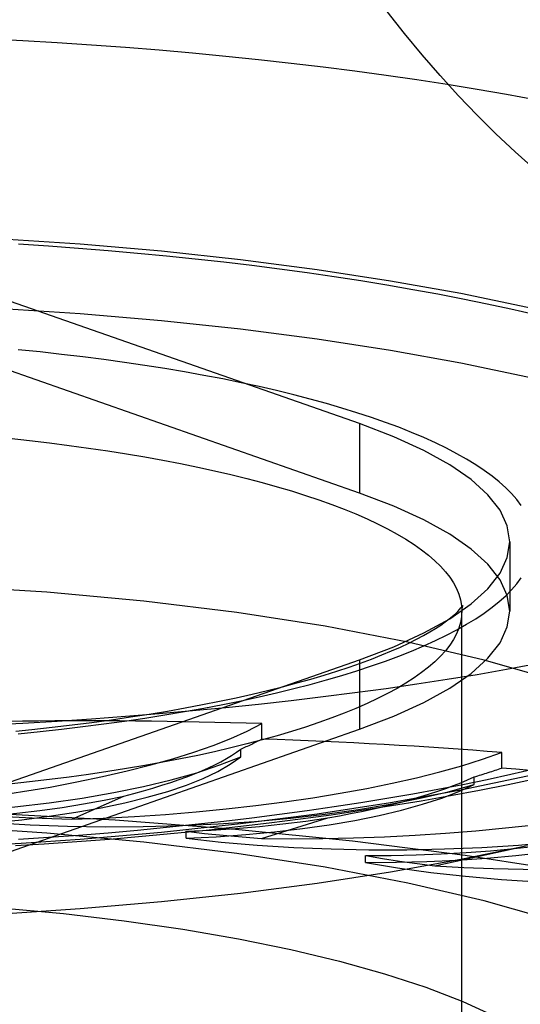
# Model space of a CAD drawing. Header units: inches. Extents: x 0 to 245, y 0 to 158.
# Tile 99 of 159: x 41.125 to 41.334, y 115.126 to 115.537. Entities that reach past the tile are written whole.
import ezdxf

# ---------------------------------------------------------------- set-up
doc = ezdxf.new("R2010")
doc.units = ezdxf.units.IN
doc.header["$LTSCALE"] = 13.466196
doc.header["$MEASUREMENT"] = 0
doc.linetypes.add('HIDDEN', pattern=[0.2, 0.1, -0.1])
doc.layers.get('0').update_dxf_attribs({"linetype": 'CONTINUOUS'})
doc.layers.add('DEFAULT_2', color=8, linetype='HIDDEN')

msp = doc.modelspace()

# ---------------------------------------------------------------- linework, layer by layer
at = {"color": 7, "linetype": 'Continuous'}
for p, q in [((41.12335, 115.19215), (41.13526, 115.19289)), ((41.15033, 115.16575), (41.11447, 115.16341))]:
    msp.add_line(p, q, dxfattribs=at)
for points in [[(41.3397, 115.47435), (41.33168, 115.48154), (41.32373, 115.48904), (41.31587, 115.49683), (41.3081, 115.50492), (41.30045, 115.5133), (41.29294, 115.52196), (41.28558, 115.5309), (41.27839, 115.5401)], [(41.30481, 115.21302), (41.31688, 115.21528), (41.32878, 115.21763), (41.34051, 115.2201), (41.35206, 115.22267), (41.36344, 115.22536), (41.37464, 115.22816), (41.38566, 115.23108), (41.3965, 115.23412), (41.40715, 115.2373), (41.41763, 115.24062), (41.42793, 115.24409), (41.43805, 115.24772), (41.448, 115.25153), (41.45777, 115.25554), (41.46735, 115.25975), (41.4767, 115.26418), (41.48582, 115.26885), (41.4946, 115.27373), (41.503, 115.27881)], [(41.34009, 115.26777), (41.32807, 115.26557), (41.31582, 115.26345)], [(41.31582, 115.26345), (41.30337, 115.26142), (41.29072, 115.25947), (41.27787, 115.25761), (41.26483, 115.25583), (41.25163, 115.25415), (41.23825, 115.25255), (41.22472, 115.25105), (41.21105, 115.24963), (41.19723, 115.24831), (41.18329, 115.24709), (41.16922, 115.24596), (41.15505, 115.24492), (41.14078, 115.24399), (41.12642, 115.24314), (41.11197, 115.2424), (41.09746, 115.24176), (41.08289, 115.24121), (41.06826, 115.24076), (41.0536, 115.24041), (41.0389, 115.24016), (41.02419, 115.24001), (41.00947, 115.23996)], [(41.13526, 115.19289), (41.14897, 115.19384), (41.16259, 115.19489), (41.17613, 115.19604), (41.18956, 115.19729), (41.20289, 115.19864), (41.2161, 115.20009), (41.22919, 115.20164), (41.24215, 115.20329), (41.25498, 115.20503), (41.26766, 115.20688), (41.2802, 115.20883), (41.29258, 115.21087), (41.30481, 115.21302)], [(41.3369, 115.19212), (41.3091, 115.18633), (41.27979, 115.18106), (41.24909, 115.17634), (41.21717, 115.17221), (41.1842, 115.16867), (41.15033, 115.16575)]]:
    msp.add_lwpolyline(points, dxfattribs=at)
at = {"layer": 'DEFAULT_2', "color": 8, "linetype": 'HIDDEN'}
for p, q in [((43.57197, 115.50087), (39.42097, 115.50087)), ((43.57197, 115.49872), (39.42647, 115.49872)), ((39.39347, 115.48109), (43.57197, 115.48109)), ((43.57197, 115.45417), (39.39347, 115.45417)), ((41.26677, 115.36814), (41.11846, 115.42006)), ((41.26677, 115.33916), (41.11846, 115.39108)), ((41.26677, 115.36814), (41.26677, 115.33916)), ((41.32947, 115.3189), (41.32947, 115.28992)), ((41.32947, 115.28992), (41.32845, 115.29651)), ((41.30947, 114.17814), (41.30947, 115.28992)), ((41.11846, 115.21774), (41.26677, 115.26966)), ((41.26677, 115.26966), (41.26677, 115.24068)), ((41.22605, 115.23659), (41.22605, 115.24303)), ((41.11846, 115.18877), (41.26677, 115.24068)), ((41.21726, 115.2292), (41.21726, 115.23242)), ((41.3261, 115.22452), (41.3261, 115.23095)), ((41.31461, 115.21759), (41.31461, 115.2208)), ((41.14689, 115.20316), (41.16848, 115.21284)), ((41.22588, 115.19514), (41.25364, 115.20371)), ((41.19449, 115.1952), (41.19449, 115.19813)), ((41.15033, 115.19473), (41.12575, 115.19311)), ((41.12575, 115.19311), (41.11447, 115.19239)), ((41.29829, 115.1837), (41.33137, 115.19089)), ((41.26938, 115.18513), (41.26938, 115.18805))]:
    msp.add_line(p, q, dxfattribs=at)
for points in [[(41.11197, 115.5287), (41.12642, 115.52795), (41.14078, 115.52711), (41.15505, 115.52617), (41.16922, 115.52514), (41.18329, 115.52401), (41.19723, 115.52278), (41.21105, 115.52147), (41.22472, 115.52005), (41.23825, 115.51855), (41.25163, 115.51695), (41.26483, 115.51527), (41.27787, 115.51349), (41.29072, 115.51163), (41.30337, 115.50968), (41.31582, 115.50765), (41.32807, 115.50553), (41.34009, 115.50333)], [(41.00947, 115.44831), (41.04523, 115.44798), (41.08062, 115.44699), (41.11575, 115.44535), (41.15033, 115.44307), (41.1842, 115.44015), (41.21717, 115.43662), (41.24909, 115.43248), (41.27979, 115.42777), (41.3091, 115.4225), (41.3369, 115.4167), (41.36302, 115.41041), (41.38734, 115.40365), (41.40973, 115.39645), (41.43009, 115.38886), (41.4483, 115.38092), (41.46428, 115.37266), (41.47794, 115.36412), (41.48921, 115.35536), (41.49803, 115.34641), (41.50438, 115.33732), (41.50819, 115.32813), (41.50947, 115.3189)], [(41.12467, 115.4431), (41.13719, 115.44228), (41.14963, 115.44137), (41.16196, 115.44038), (41.1742, 115.4393), (41.18632, 115.43814), (41.19832, 115.4369), (41.21019, 115.43558), (41.22192, 115.43418), (41.23351, 115.43271), (41.24494, 115.43115), (41.25621, 115.42952), (41.26732, 115.42781), (41.27824, 115.42602), (41.28899, 115.42416), (41.29954, 115.42223), (41.30989, 115.42023), (41.32003, 115.41816), (41.32997, 115.41602), (41.33968, 115.41382)], [(41.00947, 115.41933), (41.04523, 115.419), (41.08062, 115.41801), (41.11575, 115.41637), (41.15033, 115.41409), (41.1842, 115.41117), (41.21717, 115.40764), (41.24909, 115.4035), (41.27979, 115.39879), (41.3091, 115.39352), (41.3369, 115.38772), (41.36302, 115.38143), (41.38734, 115.37467), (41.40973, 115.36747), (41.43009, 115.35989), (41.4483, 115.35194), (41.46428, 115.34368), (41.47794, 115.33515), (41.48921, 115.32638), (41.49803, 115.31743), (41.50438, 115.30834), (41.50819, 115.29915), (41.50947, 115.28992)], [(41.33426, 115.33401), (41.33239, 115.33649), (41.33024, 115.33896), (41.3278, 115.34141), (41.32508, 115.34384), (41.32209, 115.34625), (41.31882, 115.34863), (41.31528, 115.35099), (41.31148, 115.35332), (41.3074, 115.35562), (41.30307, 115.35789), (41.29848, 115.36013), (41.29363, 115.36233), (41.28853, 115.36449), (41.28319, 115.36661), (41.27761, 115.36868), (41.2718, 115.37072), (41.26575, 115.37271), (41.25948, 115.37465), (41.25299, 115.37654), (41.24628, 115.37838), (41.23937, 115.38017), (41.23225, 115.38191), (41.22494, 115.38359), (41.21744, 115.38521), (41.20976, 115.38678), (41.2019, 115.38828), (41.19388, 115.38973), (41.18569, 115.39111), (41.17734, 115.39243), (41.16885, 115.39369), (41.16022, 115.39488), (41.15146, 115.396), (41.14257, 115.39705), (41.13358, 115.39804), (41.12447, 115.39896)], [(41.32947, 115.3189), (41.32845, 115.32548), (41.32542, 115.33203), (41.32038, 115.33849), (41.31339, 115.34482), (41.30446, 115.35099), (41.29367, 115.35696), (41.28112, 115.36267), (41.26677, 115.36814)], [(41.12076, 115.36203), (41.12921, 115.36111), (41.13755, 115.36014), (41.14577, 115.35909), (41.15387, 115.35798), (41.16183, 115.35681), (41.16964, 115.35557), (41.17731, 115.35428), (41.18483, 115.35292), (41.19217, 115.35151), (41.19935, 115.35003), (41.20635, 115.34851), (41.21317, 115.34692), (41.2198, 115.34529), (41.22623, 115.3436), (41.23246, 115.34186), (41.23849, 115.34008), (41.24429, 115.33824), (41.24988, 115.33637), (41.25525, 115.33444), (41.26039, 115.33248), (41.26529, 115.33048), (41.26995, 115.32844), (41.27438, 115.32636), (41.27855, 115.32425), (41.28247, 115.32211), (41.28614, 115.31994), (41.28955, 115.31774), (41.2927, 115.31551), (41.29559, 115.31326), (41.29821, 115.31099), (41.30056, 115.3087), (41.30264, 115.30639), (41.30445, 115.30407), (41.30598, 115.30173), (41.30723, 115.29938), (41.30821, 115.29702), (41.30891, 115.29466), (41.30933, 115.29229), (41.30947, 115.28992)], [(41.32845, 115.29651), (41.32542, 115.30305), (41.32038, 115.30951), (41.31339, 115.31584), (41.30446, 115.32202), (41.29367, 115.32798), (41.28112, 115.33369), (41.26677, 115.33916)], [(41.50947, 115.3189), (41.50819, 115.30967), (41.50438, 115.30048), (41.49803, 115.29139), (41.48921, 115.28244), (41.47794, 115.27368), (41.46428, 115.26514), (41.4483, 115.25688), (41.43009, 115.24894), (41.40973, 115.24135), (41.38734, 115.23416), (41.36302, 115.22739), (41.3369, 115.2211), (41.3091, 115.2153), (41.27979, 115.21003), (41.24909, 115.20532), (41.21717, 115.20119), (41.1842, 115.19765), (41.15033, 115.19473)], [(41.30446, 115.28681), (41.31339, 115.29298), (41.32038, 115.29931), (41.32542, 115.30577), (41.32845, 115.31232), (41.32947, 115.3189)], [(41.44697, 115.18947), (41.44484, 115.20056), (41.43856, 115.21156), (41.42811, 115.22233), (41.41366, 115.2328), (41.39529, 115.24284), (41.37323, 115.25238), (41.34765, 115.2613), (41.31882, 115.26953), (41.287, 115.27699), (41.25253, 115.28362), (41.21569, 115.28933), (41.17689, 115.29408), (41.13646, 115.29782), (41.09482, 115.30052), (41.05255, 115.30215), (41.00947, 115.3027)], [(41.12447, 115.23884), (41.13358, 115.23976), (41.14257, 115.24075), (41.15146, 115.2418), (41.16022, 115.24292), (41.16885, 115.24411), (41.17734, 115.24537), (41.18569, 115.24669), (41.19388, 115.24807), (41.2019, 115.24952), (41.20976, 115.25102), (41.21744, 115.25259), (41.22494, 115.25421), (41.23225, 115.25589), (41.23937, 115.25763), (41.24628, 115.25942), (41.25299, 115.26126), (41.25948, 115.26315), (41.26575, 115.26509), (41.2718, 115.26708), (41.27761, 115.26912), (41.28319, 115.2712), (41.28853, 115.27332), (41.29363, 115.27547), (41.29848, 115.27767), (41.30307, 115.27991), (41.3074, 115.28218), (41.31148, 115.28448), (41.31528, 115.28681), (41.31882, 115.28917), (41.32209, 115.29155), (41.32508, 115.29396), (41.3278, 115.29639), (41.33024, 115.29884), (41.33239, 115.30131), (41.33426, 115.3038)], [(41.12349, 115.23991), (41.13019, 115.24059), (41.13867, 115.24152), (41.14703, 115.2425), (41.15526, 115.24355), (41.16335, 115.24465), (41.17128, 115.24581), (41.17906, 115.24703), (41.18668, 115.24829), (41.19412, 115.24961), (41.20138, 115.25097), (41.20845, 115.25238), (41.21533, 115.25384), (41.222, 115.25533), (41.22847, 115.25686), (41.23471, 115.25842), (41.24073, 115.26001), (41.24652, 115.26163), (41.25207, 115.26328), (41.25738, 115.26494), (41.26244, 115.26661), (41.26725, 115.26829), (41.27179, 115.26998), (41.27608, 115.27166), (41.2801, 115.27333), (41.28385, 115.27498), (41.28732, 115.27661), (41.29053, 115.27821), (41.29347, 115.27977), (41.29614, 115.28128), (41.29854, 115.28274), (41.30069, 115.28413), (41.30258, 115.28544), (41.30422, 115.28668), (41.30562, 115.28782), (41.3068, 115.28885), (41.30777, 115.28978), (41.30853, 115.29058), (41.30911, 115.29126), (41.30952, 115.29179), (41.30977, 115.29216), (41.30982, 115.29222)], [(41.30982, 115.29222), (41.30989, 115.29235), (41.30989, 115.29235), (41.30979, 115.29209), (41.30965, 115.2916), (41.30952, 115.29087), (41.30933, 115.28755)], [(41.26677, 115.24068), (41.28112, 115.24615), (41.29367, 115.25186), (41.30446, 115.25783), (41.31339, 115.264), (41.32038, 115.27034), (41.32542, 115.2768), (41.32845, 115.28334), (41.32947, 115.28992)], [(41.30933, 115.28755), (41.30891, 115.28518), (41.30821, 115.28282), (41.30723, 115.28046), (41.30598, 115.27812), (41.30445, 115.27578), (41.30264, 115.27345), (41.30056, 115.27115), (41.29821, 115.26885), (41.29559, 115.26658), (41.2927, 115.26433), (41.28955, 115.26211), (41.28614, 115.25991), (41.28247, 115.25773), (41.27855, 115.25559), (41.27438, 115.25348), (41.26995, 115.25141), (41.26529, 115.24937), (41.26039, 115.24736), (41.25525, 115.2454), (41.24988, 115.24348), (41.24429, 115.2416), (41.23849, 115.23977), (41.23246, 115.23798), (41.22623, 115.23625), (41.2198, 115.23456), (41.21317, 115.23292), (41.20635, 115.23134), (41.19935, 115.22981), (41.19217, 115.22834), (41.18483, 115.22692), (41.17731, 115.22557), (41.16964, 115.22427), (41.16183, 115.22304), (41.15387, 115.22186), (41.14577, 115.22075), (41.13755, 115.21971), (41.12921, 115.21873), (41.12076, 115.21782)], [(41.26677, 115.26966), (41.28112, 115.27513), (41.29367, 115.28084), (41.30446, 115.28681)], [(41.03029, 115.2046), (41.04612, 115.2044), (41.06185, 115.20453), (41.07754, 115.20499), (41.09304, 115.20577), (41.10826, 115.20687), (41.12308, 115.20827), (41.13743, 115.20998), (41.1512, 115.21197), (41.16432, 115.21425), (41.17669, 115.21678), (41.18825, 115.21957), (41.19891, 115.22258), (41.20857, 115.22579), (41.21726, 115.2292)], [(41.11398, 115.20176), (41.12595, 115.20296), (41.13745, 115.20439), (41.14852, 115.20606), (41.15905, 115.20794), (41.16898, 115.21003), (41.17826, 115.21231), (41.18682, 115.21477), (41.19462, 115.21739), (41.2016, 115.22017), (41.20773, 115.22307), (41.21294, 115.22608), (41.21726, 115.2292)], [(41.33968, 115.22398), (41.32997, 115.22178), (41.32003, 115.21964), (41.30989, 115.21757), (41.29954, 115.21557), (41.28899, 115.21364), (41.27824, 115.21178), (41.26732, 115.20999), (41.25621, 115.20829), (41.24494, 115.20665), (41.23351, 115.20509), (41.22192, 115.20362), (41.21019, 115.20222), (41.19832, 115.2009), (41.18632, 115.19966), (41.1742, 115.1985), (41.16196, 115.19742), (41.14963, 115.19643), (41.13719, 115.19553), (41.12467, 115.1947)], [(41.11398, 115.20176), (41.12943, 115.20086), (41.14502, 115.20028), (41.16078, 115.20002), (41.17656, 115.20009), (41.19228, 115.20049), (41.20782, 115.20121), (41.22309, 115.20224), (41.238, 115.20359), (41.25244, 115.20524), (41.26633, 115.20718), (41.27958, 115.2094), (41.2921, 115.21189), (41.30376, 115.21462), (41.31461, 115.21759)], [(41.19449, 115.1952), (41.20709, 115.19585), (41.21937, 115.19674), (41.23139, 115.19788), (41.24302, 115.19926), (41.2542, 115.20087), (41.26487, 115.2027), (41.27495, 115.20474), (41.28439, 115.20697), (41.29313, 115.20939), (41.30111, 115.21198), (41.30827, 115.21471), (41.31461, 115.21759)], [(41.11399, 115.20469), (41.1239, 115.20566), (41.13348, 115.20679), (41.14278, 115.20808), (41.15172, 115.20952), (41.16029, 115.21111), (41.16848, 115.21284)], [(41.64273, 115.04388), (41.64056, 115.05741), (41.63409, 115.07085), (41.62335, 115.08411), (41.60841, 115.0971), (41.58939, 115.10972), (41.5664, 115.12189), (41.53961, 115.13352), (41.5092, 115.14455), (41.47537, 115.15488), (41.43836, 115.16446), (41.39842, 115.17322), (41.35583, 115.18109), (41.31086, 115.18802), (41.26384, 115.19397), (41.21508, 115.1989), (41.16492, 115.20276), (41.1137, 115.20554), (41.06176, 115.20722), (41.00947, 115.20778)], [(41.44697, 115.08901), (41.44484, 115.10011), (41.43856, 115.1111), (41.42811, 115.12188), (41.41366, 115.13234), (41.39529, 115.14239), (41.37323, 115.15192), (41.34765, 115.16084), (41.31882, 115.16908), (41.287, 115.17654), (41.25253, 115.18316), (41.21569, 115.18887), (41.17689, 115.19362), (41.13646, 115.19736), (41.09482, 115.20007), (41.05255, 115.20169), (41.00947, 115.20224)], [(41.11399, 115.20469), (41.12213, 115.20417), (41.13033, 115.20374), (41.13858, 115.2034), (41.14689, 115.20316)], [(41.19449, 115.1952), (41.20911, 115.19362), (41.22407, 115.19235), (41.23941, 115.19139), (41.25501, 115.19075), (41.27075, 115.19043), (41.28654, 115.19044), (41.30227, 115.19077), (41.31785, 115.19143), (41.33318, 115.19241), (41.34817, 115.19369), (41.3627, 115.19529), (41.3767, 115.19717), (41.39002, 115.19933), (41.4027, 115.20177)], [(41.19451, 115.19813), (41.20491, 115.19864), (41.21511, 115.19933), (41.22513, 115.20018), (41.23491, 115.20119), (41.24441, 115.20237), (41.25364, 115.20371)], [(41.26938, 115.18513), (41.28222, 115.1852), (41.29492, 115.18553), (41.30752, 115.18611), (41.3199, 115.18694), (41.33199, 115.18803), (41.34372, 115.18935), (41.35502, 115.1909), (41.36581, 115.19268), (41.37604, 115.19467), (41.38564, 115.19686), (41.39451, 115.19922), (41.4027, 115.20177)], [(41.19451, 115.19813), (41.20218, 115.19725), (41.20996, 115.19646), (41.21786, 115.19576), (41.22588, 115.19514)], [(41.2694, 115.18805), (41.27999, 115.18809), (41.2905, 115.18831), (41.30093, 115.1887), (41.31124, 115.18926), (41.32138, 115.18999), (41.33137, 115.19089)], [(41.26938, 115.18513), (41.28271, 115.18291), (41.29659, 115.18099), (41.31106, 115.17935), (41.32599, 115.17802), (41.34128, 115.177), (41.35683, 115.1763), (41.37255, 115.17592), (41.38834, 115.17587), (41.40409, 115.17614), (41.41971, 115.17674), (41.43509, 115.17765), (41.45015, 115.17888), (41.46471, 115.18041), (41.47883, 115.18224)], [(41.2694, 115.18805), (41.27636, 115.18684), (41.2835, 115.18572), (41.29081, 115.18467), (41.29829, 115.1837)], [(41.00947, 115.17065), (41.03653, 115.17038), (41.06351, 115.16957), (41.09052, 115.1682), (41.11722, 115.16628), (41.14336, 115.16381), (41.16874, 115.1608), (41.1931, 115.15729), (41.21629, 115.1533), (41.23811, 115.14886), (41.25847, 115.144), (41.27728, 115.13874), (41.29445, 115.13312), (41.30987, 115.12716), (41.32346, 115.1209), (41.3351, 115.11438)]]:
    msp.add_lwpolyline(points, dxfattribs=at)
for centre, major_axis, ratio, start_param, end_param in [((41.04758, 115.25377), (0.19812, 0.01155), 0.238051, -1.503082, -0.463231), ((41.00947, 115.08901), (0.6332, 0.0369), 0.238051, 1.207858, 1.382391), ((41.04758, 115.24731), (0.19813, 0.01059), 0.228952, -0.554878, -0.4616), ((41.00947, 115.08901), (0.63321, 0.03386), 0.228952, 1.034957, 1.20949), ((41.16528, 115.24938), (0.19813, 0.01059), 0.228952, -1.675983, -0.636132), ((41.06055, 115.2358), (0.16428, 0.00878), 0.228952, -0.866245, -0.317198), ((41.16528, 115.24292), (0.19813, 0.00933), 0.220754, -0.727569, -0.634291), ((41.00947, 115.08901), (0.63323, 0.02983), 0.220754, 0.862266, 1.036798), ((41.16885, 115.23104), (0.16428, 0.00774), 0.220754, -1.038937, -0.489889), ((41.27825, 115.23976), (0.19813, 0.00933), 0.220754, -1.848675, -0.808824), ((41.27231, 115.22148), (0.16428, 0.00647), 0.213694, -1.21149, -0.662443), ((41.38305, 115.22522), (0.19814, 0.00781), 0.213694, -2.021228, -0.981377)]:
    msp.add_ellipse(centre, major_axis=major_axis, ratio=ratio, start_param=start_param, end_param=end_param, dxfattribs=at)

doc.saveas('drawing.dxf')
